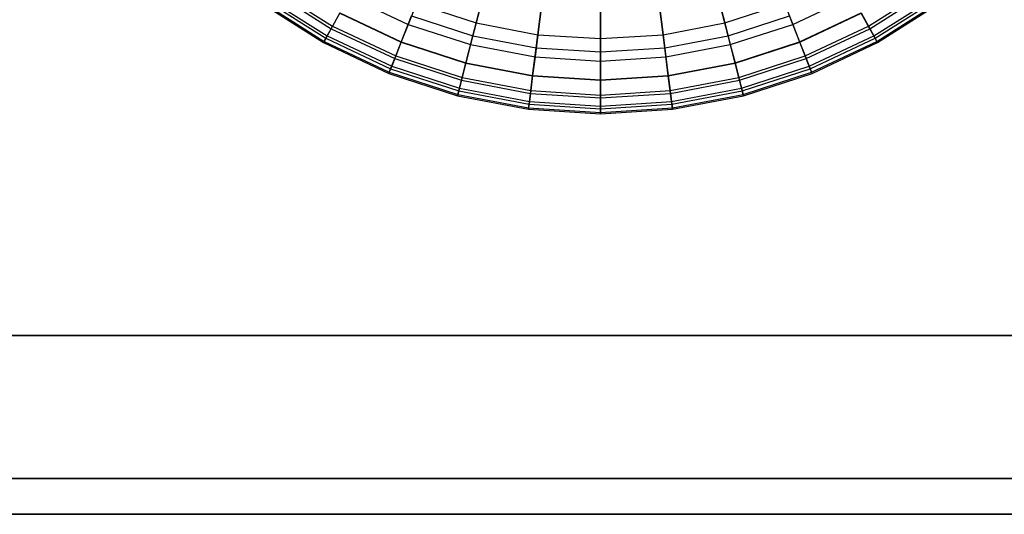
# Model space of a CAD drawing. Extents: x -12.2 to 12.8, y 0.1 to 12.5.
# Tile 2 of 66: x -8 to -2.5, y 0.1 to 2.8. Entities that reach past the tile are written whole.
import ezdxf

# ---------------------------------------------------------------- set-up
doc = ezdxf.new("R2010")
doc.units = 0
doc.header["$LTSCALE"] = 2.54
doc.layers.get('0').update_dxf_attribs({"color": 13, "linetype": 'CONTINUOUS'})

# ---------------------------------------------------------------- blocks, each defined once
blk = doc.blocks.new('GRUPUJ_1')
at = {"color": 0}
for p, q in [((5.6146, 2.9238, 13.0801), (5.9457, 2.7137, 13.0801)), ((5.6146, 2.9238, 13.0801), (5.9457, 2.7137, 13.0801)), ((5.6239, 2.9366, 15.6083), (5.9533, 2.7275, 15.6083)), ((5.6239, 2.9366, 15.6083), (5.9533, 2.7275, 15.6083)), ((8.9467, 2.7275, 15.6083), (9.2761, 2.9366, 15.6083)), ((8.9467, 2.7275, 15.6083), (9.2761, 2.9366, 15.6083)), ((8.9543, 2.7137, 13.0801), (9.2854, 2.9238, 13.0801)), ((8.9543, 2.7137, 13.0801), (9.2854, 2.9238, 13.0801)), ((5.5787, 2.8744, 13.6837), (5.9163, 2.6601, 13.6837)), ((5.5787, 2.8744, 13.6837), (5.9163, 2.6601, 13.6837)), ((5.5878, 2.8869, 15.2108), (5.9237, 2.6737, 15.2108)), ((5.5878, 2.8869, 15.2108), (5.9237, 2.6737, 15.2108)), ((6.0449, 2.8941, 16.2791), (6.3763, 2.7382, 16.2791)), ((6.0449, 2.8941, 16.2791), (6.3763, 2.7382, 16.2791)), ((6.7372, 2.674, 11.5307), (6.7958, 2.9021, 10.3362)), ((6.7372, 2.674, 11.5307), (6.7958, 2.9021, 10.3362)), ((6.7956, 2.9011, 16.8314), (6.7557, 2.7459, 16.5588)), ((6.7956, 2.9011, 16.8314), (6.7557, 2.7459, 16.5588)), ((8.1628, 2.674, 11.5307), (8.1042, 2.9021, 10.3362)), ((8.1628, 2.674, 11.5307), (8.1042, 2.9021, 10.3362)), ((8.1044, 2.9011, 16.8314), (8.1443, 2.7459, 16.5588)), ((8.1044, 2.9011, 16.8314), (8.1443, 2.7459, 16.5588)), ((8.5237, 2.7382, 16.2791), (8.8551, 2.8941, 16.2791)), ((8.5237, 2.7382, 16.2791), (8.8551, 2.8941, 16.2791)), ((8.9763, 2.6737, 15.2108), (9.3122, 2.8869, 15.2108)), ((8.9763, 2.6737, 15.2108), (9.3122, 2.8869, 15.2108)), ((8.9837, 2.6601, 13.6837), (9.3213, 2.8744, 13.6837)), ((8.9837, 2.6601, 13.6837), (9.3213, 2.8744, 13.6837)), ((5.5624, 2.852, 14.2764), (5.9029, 2.6359, 14.2764)), ((5.5624, 2.852, 14.2764), (5.9029, 2.6359, 14.2764)), ((5.5668, 2.8579, 14.7676), (5.9065, 2.6423, 14.7676)), ((5.5668, 2.8579, 14.7676), (5.9065, 2.6423, 14.7676)), ((6.4223, 2.8543, 16.5588), (6.3763, 2.7382, 16.2791)), ((6.4223, 2.8543, 16.5588), (6.3763, 2.7382, 16.2791)), ((6.4223, 2.8543, 16.5588), (6.7557, 2.7459, 16.5588)), ((6.4223, 2.8543, 16.5588), (6.7557, 2.7459, 16.5588)), ((7.0908, 2.6065, 11.5307), (7.1203, 2.8402, 10.3362)), ((7.0908, 2.6065, 11.5307), (7.1203, 2.8402, 10.3362)), ((7.1202, 2.8392, 16.8314), (7.1001, 2.6802, 16.5588)), ((7.1202, 2.8392, 16.8314), (7.1001, 2.6802, 16.5588)), ((7.45, 2.5839, 11.5307), (7.45, 2.8195, 10.3362)), ((7.45, 2.5839, 11.5307), (7.45, 2.8195, 10.3362)), ((7.45, 2.8185, 16.8314), (7.45, 2.6582, 16.5588)), ((7.45, 2.8185, 16.8314), (7.45, 2.6582, 16.5588)), ((7.8092, 2.6065, 11.5307), (7.7797, 2.8402, 10.3362)), ((7.8092, 2.6065, 11.5307), (7.7797, 2.8402, 10.3362)), ((7.7798, 2.8392, 16.8314), (7.7999, 2.6802, 16.5588)), ((7.7798, 2.8392, 16.8314), (7.7999, 2.6802, 16.5588)), ((8.1443, 2.7459, 16.5588), (8.4777, 2.8543, 16.5588)), ((8.1443, 2.7459, 16.5588), (8.4777, 2.8543, 16.5588)), ((8.4777, 2.8543, 16.5588), (8.5237, 2.7382, 16.2791)), ((8.4777, 2.8543, 16.5588), (8.5237, 2.7382, 16.2791)), ((8.9935, 2.6423, 14.7676), (9.3332, 2.8579, 14.7676)), ((8.9935, 2.6423, 14.7676), (9.3332, 2.8579, 14.7676)), ((8.9971, 2.6359, 14.2764), (9.3376, 2.852, 14.2764)), ((8.9971, 2.6359, 14.2764), (9.3376, 2.852, 14.2764)), ((5.9457, 2.7137, 13.0801), (5.9933, 2.8003, 12.4008)), ((5.9457, 2.7137, 13.0801), (5.9933, 2.8003, 12.4008)), ((5.994, 2.8016, 15.9633), (5.9533, 2.7275, 15.6083)), ((5.994, 2.8016, 15.9633), (5.9533, 2.7275, 15.6083)), ((5.9933, 2.8003, 12.4008), (6.3369, 2.6386, 12.4008)), ((5.9933, 2.8003, 12.4008), (6.3369, 2.6386, 12.4008)), ((5.994, 2.8016, 15.9633), (6.3374, 2.64, 15.9633)), ((5.994, 2.8016, 15.9633), (6.3374, 2.64, 15.9633)), ((6.3369, 2.6386, 12.4008), (6.3949, 2.7852, 11.5307)), ((6.3369, 2.6386, 12.4008), (6.3949, 2.7852, 11.5307)), ((6.3949, 2.7852, 11.5307), (6.7372, 2.674, 11.5307)), ((6.3949, 2.7852, 11.5307), (6.7372, 2.674, 11.5307)), ((8.1628, 2.674, 11.5307), (8.5051, 2.7852, 11.5307)), ((8.1628, 2.674, 11.5307), (8.5051, 2.7852, 11.5307)), ((8.5631, 2.6386, 12.4008), (8.5051, 2.7852, 11.5307)), ((8.5631, 2.6386, 12.4008), (8.5051, 2.7852, 11.5307)), ((8.5626, 2.64, 15.9633), (8.906, 2.8016, 15.9633)), ((8.5626, 2.64, 15.9633), (8.906, 2.8016, 15.9633)), ((8.5631, 2.6386, 12.4008), (8.9067, 2.8003, 12.4008)), ((8.5631, 2.6386, 12.4008), (8.9067, 2.8003, 12.4008)), ((8.906, 2.8016, 15.9633), (8.9467, 2.7275, 15.6083)), ((8.906, 2.8016, 15.9633), (8.9467, 2.7275, 15.6083)), ((8.9543, 2.7137, 13.0801), (8.9067, 2.8003, 12.4008)), ((8.9543, 2.7137, 13.0801), (8.9067, 2.8003, 12.4008)), ((5.9163, 2.6601, 13.6837), (5.9457, 2.7137, 13.0801)), ((5.9163, 2.6601, 13.6837), (5.9457, 2.7137, 13.0801)), ((5.9533, 2.7275, 15.6083), (5.9237, 2.6737, 15.2108)), ((5.9533, 2.7275, 15.6083), (5.9237, 2.6737, 15.2108)), ((5.9457, 2.7137, 13.0801), (6.3005, 2.5468, 13.0801)), ((5.9457, 2.7137, 13.0801), (6.3005, 2.5468, 13.0801)), ((5.9533, 2.7275, 15.6083), (6.3063, 2.5614, 15.6083)), ((5.9533, 2.7275, 15.6083), (6.3063, 2.5614, 15.6083)), ((6.3763, 2.7382, 16.2791), (6.3374, 2.64, 15.9633)), ((6.3763, 2.7382, 16.2791), (6.3374, 2.64, 15.9633)), ((6.3763, 2.7382, 16.2791), (6.7247, 2.625, 16.2791)), ((6.3763, 2.7382, 16.2791), (6.7247, 2.625, 16.2791)), ((6.7557, 2.7459, 16.5588), (6.7247, 2.625, 16.2791)), ((6.7557, 2.7459, 16.5588), (6.7247, 2.625, 16.2791)), ((6.7557, 2.7459, 16.5588), (7.1001, 2.6802, 16.5588)), ((6.7557, 2.7459, 16.5588), (7.1001, 2.6802, 16.5588)), ((7.7999, 2.6802, 16.5588), (8.1443, 2.7459, 16.5588)), ((7.7999, 2.6802, 16.5588), (8.1443, 2.7459, 16.5588)), ((8.1443, 2.7459, 16.5588), (8.1753, 2.625, 16.2791)), ((8.1443, 2.7459, 16.5588), (8.1753, 2.625, 16.2791)), ((8.1753, 2.625, 16.2791), (8.5237, 2.7382, 16.2791)), ((8.1753, 2.625, 16.2791), (8.5237, 2.7382, 16.2791)), ((8.5237, 2.7382, 16.2791), (8.5626, 2.64, 15.9633)), ((8.5237, 2.7382, 16.2791), (8.5626, 2.64, 15.9633)), ((8.5937, 2.5614, 15.6083), (8.9467, 2.7275, 15.6083)), ((8.5937, 2.5614, 15.6083), (8.9467, 2.7275, 15.6083)), ((8.5995, 2.5468, 13.0801), (8.9543, 2.7137, 13.0801)), ((8.5995, 2.5468, 13.0801), (8.9543, 2.7137, 13.0801)), ((8.9467, 2.7275, 15.6083), (8.9763, 2.6737, 15.2108)), ((8.9467, 2.7275, 15.6083), (8.9763, 2.6737, 15.2108)), ((8.9837, 2.6601, 13.6837), (8.9543, 2.7137, 13.0801)), ((8.9837, 2.6601, 13.6837), (8.9543, 2.7137, 13.0801)), ((5.9029, 2.6359, 14.2764), (5.9163, 2.6601, 13.6837)), ((5.9029, 2.6359, 14.2764), (5.9163, 2.6601, 13.6837)), ((5.9065, 2.6423, 14.7676), (5.9029, 2.6359, 14.2764)), ((5.9065, 2.6423, 14.7676), (5.9029, 2.6359, 14.2764)), ((5.9237, 2.6737, 15.2108), (5.9065, 2.6423, 14.7676)), ((5.9237, 2.6737, 15.2108), (5.9065, 2.6423, 14.7676)), ((5.9065, 2.6423, 14.7676), (6.2705, 2.471, 14.7676)), ((5.9065, 2.6423, 14.7676), (6.2705, 2.471, 14.7676)), ((5.9163, 2.6601, 13.6837), (6.278, 2.4899, 13.6837)), ((5.9163, 2.6601, 13.6837), (6.278, 2.4899, 13.6837)), ((5.9237, 2.6737, 15.2108), (6.2837, 2.5043, 15.2108)), ((5.9237, 2.6737, 15.2108), (6.2837, 2.5043, 15.2108)), ((6.3374, 2.64, 15.9633), (6.3063, 2.5614, 15.6083)), ((6.3374, 2.64, 15.9633), (6.3063, 2.5614, 15.6083)), ((6.3374, 2.64, 15.9633), (6.6984, 2.5227, 15.9633)), ((6.3374, 2.64, 15.9633), (6.6984, 2.5227, 15.9633)), ((6.698, 2.5212, 12.4008), (6.7372, 2.674, 11.5307)), ((6.698, 2.5212, 12.4008), (6.7372, 2.674, 11.5307)), ((6.7372, 2.674, 11.5307), (7.0908, 2.6065, 11.5307)), ((6.7372, 2.674, 11.5307), (7.0908, 2.6065, 11.5307)), ((7.1001, 2.6802, 16.5588), (7.0844, 2.5563, 16.2791)), ((7.1001, 2.6802, 16.5588), (7.0844, 2.5563, 16.2791)), ((7.1001, 2.6802, 16.5588), (7.45, 2.6582, 16.5588)), ((7.1001, 2.6802, 16.5588), (7.45, 2.6582, 16.5588)), ((7.45, 2.6582, 16.5588), (7.7999, 2.6802, 16.5588)), ((7.45, 2.6582, 16.5588), (7.7999, 2.6802, 16.5588)), ((7.45, 2.6582, 16.5588), (7.45, 2.5333, 16.2791)), ((7.45, 2.6582, 16.5588), (7.45, 2.5333, 16.2791)), ((7.7999, 2.6802, 16.5588), (7.8156, 2.5563, 16.2791)), ((7.7999, 2.6802, 16.5588), (7.8156, 2.5563, 16.2791)), ((7.8092, 2.6065, 11.5307), (8.1628, 2.674, 11.5307)), ((7.8092, 2.6065, 11.5307), (8.1628, 2.674, 11.5307)), ((8.202, 2.5212, 12.4008), (8.1628, 2.674, 11.5307)), ((8.202, 2.5212, 12.4008), (8.1628, 2.674, 11.5307)), ((8.2016, 2.5227, 15.9633), (8.5626, 2.64, 15.9633)), ((8.2016, 2.5227, 15.9633), (8.5626, 2.64, 15.9633)), ((8.5626, 2.64, 15.9633), (8.5937, 2.5614, 15.6083)), ((8.5626, 2.64, 15.9633), (8.5937, 2.5614, 15.6083)), ((8.6163, 2.5043, 15.2108), (8.9763, 2.6737, 15.2108)), ((8.6163, 2.5043, 15.2108), (8.9763, 2.6737, 15.2108)), ((8.622, 2.4899, 13.6837), (8.9837, 2.6601, 13.6837)), ((8.622, 2.4899, 13.6837), (8.9837, 2.6601, 13.6837)), ((8.6295, 2.471, 14.7676), (8.9935, 2.6423, 14.7676)), ((8.6295, 2.471, 14.7676), (8.9935, 2.6423, 14.7676)), ((8.9763, 2.6737, 15.2108), (8.9935, 2.6423, 14.7676)), ((8.9763, 2.6737, 15.2108), (8.9935, 2.6423, 14.7676)), ((8.9971, 2.6359, 14.2764), (8.9837, 2.6601, 13.6837)), ((8.9971, 2.6359, 14.2764), (8.9837, 2.6601, 13.6837)), ((8.9935, 2.6423, 14.7676), (8.9971, 2.6359, 14.2764)), ((8.9935, 2.6423, 14.7676), (8.9971, 2.6359, 14.2764)), ((5.9029, 2.6359, 14.2764), (6.2678, 2.4642, 14.2764)), ((5.9029, 2.6359, 14.2764), (6.2678, 2.4642, 14.2764)), ((6.3005, 2.5468, 13.0801), (6.3369, 2.6386, 12.4008)), ((6.3005, 2.5468, 13.0801), (6.3369, 2.6386, 12.4008)), ((6.3369, 2.6386, 12.4008), (6.698, 2.5212, 12.4008)), ((6.3369, 2.6386, 12.4008), (6.698, 2.5212, 12.4008)), ((6.7247, 2.625, 16.2791), (6.6984, 2.5227, 15.9633)), ((6.7247, 2.625, 16.2791), (6.6984, 2.5227, 15.9633)), ((6.7247, 2.625, 16.2791), (7.0844, 2.5563, 16.2791)), ((6.7247, 2.625, 16.2791), (7.0844, 2.5563, 16.2791)), ((7.071, 2.4501, 12.4008), (7.0908, 2.6065, 11.5307)), ((7.071, 2.4501, 12.4008), (7.0908, 2.6065, 11.5307)), ((7.0908, 2.6065, 11.5307), (7.45, 2.5839, 11.5307)), ((7.0908, 2.6065, 11.5307), (7.45, 2.5839, 11.5307)), ((7.45, 2.5839, 11.5307), (7.8092, 2.6065, 11.5307)), ((7.45, 2.5839, 11.5307), (7.8092, 2.6065, 11.5307)), ((7.829, 2.4501, 12.4008), (7.8092, 2.6065, 11.5307)), ((7.829, 2.4501, 12.4008), (7.8092, 2.6065, 11.5307)), ((7.8156, 2.5563, 16.2791), (8.1753, 2.625, 16.2791)), ((7.8156, 2.5563, 16.2791), (8.1753, 2.625, 16.2791)), ((8.1753, 2.625, 16.2791), (8.2016, 2.5227, 15.9633)), ((8.1753, 2.625, 16.2791), (8.2016, 2.5227, 15.9633)), ((8.202, 2.5212, 12.4008), (8.5631, 2.6386, 12.4008)), ((8.202, 2.5212, 12.4008), (8.5631, 2.6386, 12.4008)), ((8.5995, 2.5468, 13.0801), (8.5631, 2.6386, 12.4008)), ((8.5995, 2.5468, 13.0801), (8.5631, 2.6386, 12.4008)), ((8.6322, 2.4642, 14.2764), (8.9971, 2.6359, 14.2764)), ((8.6322, 2.4642, 14.2764), (8.9971, 2.6359, 14.2764)), ((6.278, 2.4899, 13.6837), (6.3005, 2.5468, 13.0801)), ((6.278, 2.4899, 13.6837), (6.3005, 2.5468, 13.0801)), ((6.3063, 2.5614, 15.6083), (6.2837, 2.5043, 15.2108)), ((6.3063, 2.5614, 15.6083), (6.2837, 2.5043, 15.2108)), ((6.3005, 2.5468, 13.0801), (6.6735, 2.4256, 13.0801)), ((6.3005, 2.5468, 13.0801), (6.6735, 2.4256, 13.0801)), ((6.3063, 2.5614, 15.6083), (6.6774, 2.4408, 15.6083)), ((6.3063, 2.5614, 15.6083), (6.6774, 2.4408, 15.6083)), ((7.0844, 2.5563, 16.2791), (7.0712, 2.4516, 15.9633)), ((7.0844, 2.5563, 16.2791), (7.0712, 2.4516, 15.9633)), ((7.0844, 2.5563, 16.2791), (7.45, 2.5333, 16.2791)), ((7.0844, 2.5563, 16.2791), (7.45, 2.5333, 16.2791)), ((7.45, 2.4263, 12.4008), (7.45, 2.5839, 11.5307)), ((7.45, 2.4263, 12.4008), (7.45, 2.5839, 11.5307)), ((7.45, 2.5333, 16.2791), (7.8156, 2.5563, 16.2791)), ((7.45, 2.5333, 16.2791), (7.8156, 2.5563, 16.2791)), ((7.45, 2.5333, 16.2791), (7.45, 2.4278, 15.9633)), ((7.45, 2.5333, 16.2791), (7.45, 2.4278, 15.9633)), ((7.8156, 2.5563, 16.2791), (7.8288, 2.4516, 15.9633)), ((7.8156, 2.5563, 16.2791), (7.8288, 2.4516, 15.9633)), ((8.2226, 2.4408, 15.6083), (8.5937, 2.5614, 15.6083)), ((8.2226, 2.4408, 15.6083), (8.5937, 2.5614, 15.6083)), ((8.2265, 2.4256, 13.0801), (8.5995, 2.5468, 13.0801)), ((8.2265, 2.4256, 13.0801), (8.5995, 2.5468, 13.0801)), ((8.5937, 2.5614, 15.6083), (8.6163, 2.5043, 15.2108)), ((8.5937, 2.5614, 15.6083), (8.6163, 2.5043, 15.2108)), ((8.622, 2.4899, 13.6837), (8.5995, 2.5468, 13.0801)), ((8.622, 2.4899, 13.6837), (8.5995, 2.5468, 13.0801)), ((6.2678, 2.4642, 14.2764), (6.278, 2.4899, 13.6837)), ((6.2678, 2.4642, 14.2764), (6.278, 2.4899, 13.6837)), ((6.2837, 2.5043, 15.2108), (6.2705, 2.471, 14.7676)), ((6.2837, 2.5043, 15.2108), (6.2705, 2.471, 14.7676)), ((6.278, 2.4899, 13.6837), (6.6583, 2.3664, 13.6837)), ((6.278, 2.4899, 13.6837), (6.6583, 2.3664, 13.6837)), ((6.2837, 2.5043, 15.2108), (6.6621, 2.3813, 15.2108)), ((6.2837, 2.5043, 15.2108), (6.6621, 2.3813, 15.2108)), ((6.6735, 2.4256, 13.0801), (6.698, 2.5212, 12.4008)), ((6.6735, 2.4256, 13.0801), (6.698, 2.5212, 12.4008)), ((6.6984, 2.5227, 15.9633), (6.6774, 2.4408, 15.6083)), ((6.6984, 2.5227, 15.9633), (6.6774, 2.4408, 15.6083)), ((6.698, 2.5212, 12.4008), (7.071, 2.4501, 12.4008)), ((6.698, 2.5212, 12.4008), (7.071, 2.4501, 12.4008)), ((6.6984, 2.5227, 15.9633), (7.0712, 2.4516, 15.9633)), ((6.6984, 2.5227, 15.9633), (7.0712, 2.4516, 15.9633)), ((7.8288, 2.4516, 15.9633), (8.2016, 2.5227, 15.9633)), ((7.8288, 2.4516, 15.9633), (8.2016, 2.5227, 15.9633)), ((7.829, 2.4501, 12.4008), (8.202, 2.5212, 12.4008)), ((7.829, 2.4501, 12.4008), (8.202, 2.5212, 12.4008)), ((8.2016, 2.5227, 15.9633), (8.2226, 2.4408, 15.6083)), ((8.2016, 2.5227, 15.9633), (8.2226, 2.4408, 15.6083)), ((8.2265, 2.4256, 13.0801), (8.202, 2.5212, 12.4008)), ((8.2265, 2.4256, 13.0801), (8.202, 2.5212, 12.4008)), ((8.2379, 2.3813, 15.2108), (8.6163, 2.5043, 15.2108)), ((8.2379, 2.3813, 15.2108), (8.6163, 2.5043, 15.2108)), ((8.2417, 2.3664, 13.6837), (8.622, 2.4899, 13.6837)), ((8.2417, 2.3664, 13.6837), (8.622, 2.4899, 13.6837)), ((8.6163, 2.5043, 15.2108), (8.6295, 2.471, 14.7676)), ((8.6163, 2.5043, 15.2108), (8.6295, 2.471, 14.7676)), ((8.6322, 2.4642, 14.2764), (8.622, 2.4899, 13.6837)), ((8.6322, 2.4642, 14.2764), (8.622, 2.4899, 13.6837)), ((6.2705, 2.471, 14.7676), (6.2678, 2.4642, 14.2764)), ((6.2705, 2.471, 14.7676), (6.2678, 2.4642, 14.2764)), ((6.2678, 2.4642, 14.2764), (6.6514, 2.3396, 14.2764)), ((6.2678, 2.4642, 14.2764), (6.6514, 2.3396, 14.2764)), ((6.2705, 2.471, 14.7676), (6.6532, 2.3467, 14.7676)), ((6.2705, 2.471, 14.7676), (6.6532, 2.3467, 14.7676)), ((6.6583, 2.3664, 13.6837), (6.6735, 2.4256, 13.0801)), ((6.6583, 2.3664, 13.6837), (6.6735, 2.4256, 13.0801)), ((6.6774, 2.4408, 15.6083), (6.6621, 2.3813, 15.2108)), ((6.6774, 2.4408, 15.6083), (6.6621, 2.3813, 15.2108)), ((6.6735, 2.4256, 13.0801), (7.0586, 2.3521, 13.0801)), ((6.6735, 2.4256, 13.0801), (7.0586, 2.3521, 13.0801)), ((6.6774, 2.4408, 15.6083), (7.0606, 2.3677, 15.6083)), ((6.6774, 2.4408, 15.6083), (7.0606, 2.3677, 15.6083)), ((7.0586, 2.3521, 13.0801), (7.071, 2.4501, 12.4008)), ((7.0586, 2.3521, 13.0801), (7.071, 2.4501, 12.4008)), ((7.0712, 2.4516, 15.9633), (7.0606, 2.3677, 15.6083)), ((7.0712, 2.4516, 15.9633), (7.0606, 2.3677, 15.6083)), ((7.071, 2.4501, 12.4008), (7.45, 2.4263, 12.4008)), ((7.071, 2.4501, 12.4008), (7.45, 2.4263, 12.4008)), ((7.0712, 2.4516, 15.9633), (7.45, 2.4278, 15.9633)), ((7.0712, 2.4516, 15.9633), (7.45, 2.4278, 15.9633)), ((7.45, 2.4278, 15.9633), (7.8288, 2.4516, 15.9633)), ((7.45, 2.4278, 15.9633), (7.8288, 2.4516, 15.9633)), ((7.45, 2.4263, 12.4008), (7.829, 2.4501, 12.4008)), ((7.45, 2.4263, 12.4008), (7.829, 2.4501, 12.4008)), ((7.45, 2.4278, 15.9633), (7.45, 2.3432, 15.6083)), ((7.45, 2.4278, 15.9633), (7.45, 2.3432, 15.6083)), ((7.45, 2.3275, 13.0801), (7.45, 2.4263, 12.4008)), ((7.45, 2.3275, 13.0801), (7.45, 2.4263, 12.4008)), ((7.8288, 2.4516, 15.9633), (7.8394, 2.3677, 15.6083)), ((7.8288, 2.4516, 15.9633), (7.8394, 2.3677, 15.6083)), ((7.8414, 2.3521, 13.0801), (7.829, 2.4501, 12.4008)), ((7.8414, 2.3521, 13.0801), (7.829, 2.4501, 12.4008)), ((7.8394, 2.3677, 15.6083), (8.2226, 2.4408, 15.6083)), ((7.8394, 2.3677, 15.6083), (8.2226, 2.4408, 15.6083)), ((7.8414, 2.3521, 13.0801), (8.2265, 2.4256, 13.0801)), ((7.8414, 2.3521, 13.0801), (8.2265, 2.4256, 13.0801)), ((8.2226, 2.4408, 15.6083), (8.2379, 2.3813, 15.2108)), ((8.2226, 2.4408, 15.6083), (8.2379, 2.3813, 15.2108)), ((8.2417, 2.3664, 13.6837), (8.2265, 2.4256, 13.0801)), ((8.2417, 2.3664, 13.6837), (8.2265, 2.4256, 13.0801)), ((8.2468, 2.3467, 14.7676), (8.6295, 2.471, 14.7676)), ((8.2468, 2.3467, 14.7676), (8.6295, 2.471, 14.7676)), ((8.2486, 2.3396, 14.2764), (8.6322, 2.4642, 14.2764)), ((8.2486, 2.3396, 14.2764), (8.6322, 2.4642, 14.2764)), ((8.6295, 2.471, 14.7676), (8.6322, 2.4642, 14.2764)), ((8.6295, 2.471, 14.7676), (8.6322, 2.4642, 14.2764)), ((6.6514, 2.3396, 14.2764), (6.6583, 2.3664, 13.6837)), ((6.6514, 2.3396, 14.2764), (6.6583, 2.3664, 13.6837)), ((6.6621, 2.3813, 15.2108), (6.6532, 2.3467, 14.7676)), ((6.6621, 2.3813, 15.2108), (6.6532, 2.3467, 14.7676)), ((6.6583, 2.3664, 13.6837), (7.051, 2.2914, 13.6837)), ((6.6583, 2.3664, 13.6837), (7.051, 2.2914, 13.6837)), ((6.6621, 2.3813, 15.2108), (7.0529, 2.3068, 15.2108)), ((6.6621, 2.3813, 15.2108), (7.0529, 2.3068, 15.2108)), ((7.0606, 2.3677, 15.6083), (7.0529, 2.3068, 15.2108)), ((7.0606, 2.3677, 15.6083), (7.0529, 2.3068, 15.2108)), ((7.0606, 2.3677, 15.6083), (7.45, 2.3432, 15.6083)), ((7.0606, 2.3677, 15.6083), (7.45, 2.3432, 15.6083)), ((7.45, 2.3432, 15.6083), (7.8394, 2.3677, 15.6083)), ((7.45, 2.3432, 15.6083), (7.8394, 2.3677, 15.6083)), ((7.8394, 2.3677, 15.6083), (7.8471, 2.3068, 15.2108)), ((7.8394, 2.3677, 15.6083), (7.8471, 2.3068, 15.2108)), ((7.8471, 2.3068, 15.2108), (8.2379, 2.3813, 15.2108)), ((7.8471, 2.3068, 15.2108), (8.2379, 2.3813, 15.2108)), ((7.849, 2.2914, 13.6837), (8.2417, 2.3664, 13.6837)), ((7.849, 2.2914, 13.6837), (8.2417, 2.3664, 13.6837)), ((8.2379, 2.3813, 15.2108), (8.2468, 2.3467, 14.7676)), ((8.2379, 2.3813, 15.2108), (8.2468, 2.3467, 14.7676)), ((8.2486, 2.3396, 14.2764), (8.2417, 2.3664, 13.6837)), ((8.2486, 2.3396, 14.2764), (8.2417, 2.3664, 13.6837)), ((6.6532, 2.3467, 14.7676), (6.6514, 2.3396, 14.2764)), ((6.6532, 2.3467, 14.7676), (6.6514, 2.3396, 14.2764)), ((6.6514, 2.3396, 14.2764), (7.0475, 2.264, 14.2764)), ((6.6514, 2.3396, 14.2764), (7.0475, 2.264, 14.2764)), ((6.6532, 2.3467, 14.7676), (7.0484, 2.2713, 14.7676)), ((6.6532, 2.3467, 14.7676), (7.0484, 2.2713, 14.7676)), ((7.051, 2.2914, 13.6837), (7.0586, 2.3521, 13.0801)), ((7.051, 2.2914, 13.6837), (7.0586, 2.3521, 13.0801)), ((7.0586, 2.3521, 13.0801), (7.45, 2.3275, 13.0801)), ((7.0586, 2.3521, 13.0801), (7.45, 2.3275, 13.0801)), ((7.45, 2.3275, 13.0801), (7.8414, 2.3521, 13.0801)), ((7.45, 2.3275, 13.0801), (7.8414, 2.3521, 13.0801)), ((7.45, 2.3432, 15.6083), (7.45, 2.2818, 15.2108)), ((7.45, 2.3432, 15.6083), (7.45, 2.2818, 15.2108)), ((7.45, 2.2663, 13.6837), (7.45, 2.3275, 13.0801)), ((7.45, 2.2663, 13.6837), (7.45, 2.3275, 13.0801)), ((7.849, 2.2914, 13.6837), (7.8414, 2.3521, 13.0801)), ((7.849, 2.2914, 13.6837), (7.8414, 2.3521, 13.0801)), ((7.8516, 2.2713, 14.7676), (8.2468, 2.3467, 14.7676)), ((7.8516, 2.2713, 14.7676), (8.2468, 2.3467, 14.7676)), ((7.8525, 2.264, 14.2764), (8.2486, 2.3396, 14.2764)), ((7.8525, 2.264, 14.2764), (8.2486, 2.3396, 14.2764)), ((8.2468, 2.3467, 14.7676), (8.2486, 2.3396, 14.2764)), ((8.2468, 2.3467, 14.7676), (8.2486, 2.3396, 14.2764)), ((7.0475, 2.264, 14.2764), (7.051, 2.2914, 13.6837)), ((7.0475, 2.264, 14.2764), (7.051, 2.2914, 13.6837)), ((7.0484, 2.2713, 14.7676), (7.0475, 2.264, 14.2764)), ((7.0484, 2.2713, 14.7676), (7.0475, 2.264, 14.2764)), ((7.0475, 2.264, 14.2764), (7.45, 2.2387, 14.2764)), ((7.0475, 2.264, 14.2764), (7.45, 2.2387, 14.2764)), ((7.0529, 2.3068, 15.2108), (7.0484, 2.2713, 14.7676)), ((7.0529, 2.3068, 15.2108), (7.0484, 2.2713, 14.7676)), ((7.0484, 2.2713, 14.7676), (7.45, 2.246, 14.7676)), ((7.0484, 2.2713, 14.7676), (7.45, 2.246, 14.7676)), ((7.051, 2.2914, 13.6837), (7.45, 2.2663, 13.6837)), ((7.051, 2.2914, 13.6837), (7.45, 2.2663, 13.6837)), ((7.0529, 2.3068, 15.2108), (7.45, 2.2818, 15.2108)), ((7.0529, 2.3068, 15.2108), (7.45, 2.2818, 15.2108)), ((7.45, 2.2818, 15.2108), (7.8471, 2.3068, 15.2108)), ((7.45, 2.2818, 15.2108), (7.8471, 2.3068, 15.2108)), ((7.45, 2.2663, 13.6837), (7.849, 2.2914, 13.6837)), ((7.45, 2.2663, 13.6837), (7.849, 2.2914, 13.6837)), ((7.45, 2.2818, 15.2108), (7.45, 2.246, 14.7676)), ((7.45, 2.2818, 15.2108), (7.45, 2.246, 14.7676)), ((7.45, 2.246, 14.7676), (7.8516, 2.2713, 14.7676)), ((7.45, 2.246, 14.7676), (7.8516, 2.2713, 14.7676)), ((7.45, 2.2387, 14.2764), (7.45, 2.2663, 13.6837)), ((7.45, 2.2387, 14.2764), (7.45, 2.2663, 13.6837)), ((7.45, 2.2387, 14.2764), (7.8525, 2.264, 14.2764)), ((7.45, 2.2387, 14.2764), (7.8525, 2.264, 14.2764)), ((7.8471, 2.3068, 15.2108), (7.8516, 2.2713, 14.7676)), ((7.8471, 2.3068, 15.2108), (7.8516, 2.2713, 14.7676)), ((7.8525, 2.264, 14.2764), (7.849, 2.2914, 13.6837)), ((7.8525, 2.264, 14.2764), (7.849, 2.2914, 13.6837)), ((7.8516, 2.2713, 14.7676), (7.8525, 2.264, 14.2764)), ((7.8516, 2.2713, 14.7676), (7.8525, 2.264, 14.2764)), ((7.45, 2.246, 14.7676), (7.45, 2.2387, 14.2764)), ((7.45, 2.246, 14.7676), (7.45, 2.2387, 14.2764)), ((24, 1, 0.8), (1, 1, 0.8)), ((1, 1, 0.2), (24, 1, 0.2)), ((1, 1, 25.023), (24, 1, 25.023)), ((1, 1, 24.223), (24, 1, 24.223)), ((24, 1, 24.823), (1, 1, 24.823)), ((24, 1), (1, 1)), ((24, 1, 24.023), (1, 1, 24.023)), ((1, 1, 1), (24, 1, 1)), ((24, 1, 24.023), (1, 1, 24.023)), ((1, 1, 24.223), (24, 1, 24.223)), ((1, 1, 1), (24, 1, 1)), ((24, 1, 0.8), (1, 1, 0.8)), ((24, 1), (1, 1)), ((1, 1, 0.2), (24, 1, 0.2)), ((1, 1, 25.023), (24, 1, 25.023)), ((24, 1, 24.823), (1, 1, 24.823)), ((1, 0.2, 0.8), (24, 0.2, 0.8)), ((24, 0.2, 0.2), (1, 0.2, 0.2)), ((24, 0.2, 0.2), (1, 0.2, 0.2)), ((1, 0.2, 0.8), (24, 0.2, 0.8)), ((1, 0.2, 24.223), (24, 0.2, 24.223)), ((1, 0.2, 24.823), (24, 0.2, 24.823)), ((1, 0.2, 24.223), (24, 0.2, 24.223)), ((1, 0.2, 24.823), (24, 0.2, 24.823)), ((25, 0, 25.023), (0, 0, 25.023)), ((0, 0), (25, 0)), ((25, 0, 25.023), (0, 0, 25.023)), ((0, 0), (25, 0)), ((24, 0, 1), (1, 0, 1)), ((1, 0, 24.023), (24, 0, 24.023)), ((1, 0, 24.023), (24, 0, 24.023)), ((24, 0, 1), (1, 0, 1))]:
    blk.add_line(p, q, dxfattribs=at)

msp = doc.modelspace()

# ---------------------------------------------------------------- block references
at = {"color": 0}
msp.add_blockref('GRUPUJ_1', (-12.2054, 0.069, 0.2501), dxfattribs=at)

doc.saveas('drawing.dxf')
